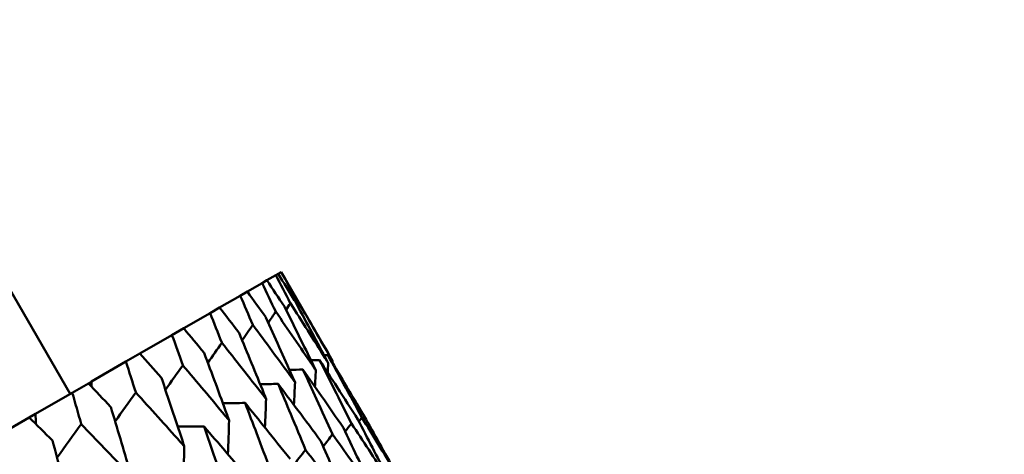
# Model space of a CAD drawing. Header units: millimetres. Extents: x 188 to 1913, y 148 to 2839.
# Tile 142 of 211: x 802.56 to 810.64, y 238.83 to 242.39. Entities that reach past the tile are written whole.
import ezdxf

# ---------------------------------------------------------------- set-up
doc = ezdxf.new("R2010")
doc.units = ezdxf.units.MM
doc.header["$LTSCALE"] = 10
doc.layers.add('Widoczne (ISO)', color=7, linetype='Continuous', lineweight=50)

msp = doc.modelspace()

# ---------------------------------------------------------------- linework, layer by layer
at = {"layer": 'Widoczne (ISO)'}
for p, q in [((804.5893, 240.2541), (804.6623, 240.2963)), ((804.6819, 240.3076), (804.6623, 240.2963)), ((804.6819, 240.3076), (804.7063, 240.3217)), ((804.707, 240.3221), (804.7063, 240.3217)), ((804.707, 240.3221), (805.1271, 239.5944)), ((804.4288, 240.1615), (804.5501, 240.2315)), ((804.5893, 240.2541), (804.5501, 240.2315)), ((802.4749, 240.1881), (802.9749, 239.3221)), ((804.4288, 240.1615), (804.3702, 240.1277)), ((804.201, 240.03), (804.3702, 240.1277)), ((803.9069, 239.8601), (804.1233, 239.9851)), ((804.201, 240.03), (804.1233, 239.9851)), ((803.9069, 239.8601), (803.8103, 239.8044)), ((803.5475, 239.6527), (803.8103, 239.8044)), ((803.5475, 239.6527), (803.4325, 239.5863)), ((803.1501, 239.4232), (803.4325, 239.5863)), ((803.1244, 239.4084), (802.9914, 239.3316)), ((803.1244, 239.4084), (803.1501, 239.4232)), ((802.6906, 239.1579), (802.9914, 239.3316)), ((802.6392, 239.1282), (802.4887, 239.0414)), ((802.6392, 239.1282), (802.6906, 239.1579))]:
    msp.add_line(p, q, dxfattribs=at)
msp.add_circle((805.9027, 198.2511), 50, dxfattribs=at)
for points, knots in [([(804.6623, 240.2963), (804.7022, 240.2201), (804.7419, 240.1439), (804.7817, 240.0671), (804.782, 240.0666), (804.7822, 240.0662)], [0, 0, 0, 0, 0.02969567, 0.02969567, 0.02988021, 0.02988021, 0.02988021, 0.02988021]), ([(804.818, 240.0868), (804.8177, 240.0873), (804.8174, 240.0877), (804.7722, 240.1614), (804.7272, 240.2346), (804.6819, 240.3076)], [0.02951568, 0.02951568, 0.02951568, 0.02951568, 0.02969929, 0.02969929, 0.05939589, 0.05939589, 0.05939589, 0.05939589]), ([(804.7063, 240.3217), (804.7488, 240.2471), (804.7912, 240.1724), (804.8338, 240.0971), (804.834, 240.0967), (804.8343, 240.0962)], [0, 0, 0, 0, 0.02969567, 0.02969567, 0.02988021, 0.02988021, 0.02988021, 0.02988021]), ([(804.5501, 240.2315), (804.5874, 240.1539), (804.6244, 240.0761), (804.6616, 239.9977), (804.6618, 239.9972), (804.662, 239.9968)], [0, 0, 0, 0, 0.02969567, 0.02969567, 0.02988021, 0.02988021, 0.02988021, 0.02988021]), ([(804.7334, 240.038), (804.7331, 240.0384), (804.7328, 240.0389), (804.6849, 240.111), (804.6372, 240.1826), (804.5893, 240.2541)], [0.02951568, 0.02951568, 0.02951568, 0.02951568, 0.02969929, 0.02969929, 0.05939589, 0.05939589, 0.05939589, 0.05939589]), ([(804.5809, 239.9499), (804.5806, 239.9503), (804.5803, 239.9508), (804.5297, 240.0214), (804.4793, 240.0915), (804.4288, 240.1615)], [0.02951568, 0.02951568, 0.02951568, 0.02951568, 0.02969929, 0.02969929, 0.05939589, 0.05939589, 0.05939589, 0.05939589]), ([(804.3702, 240.1277), (804.4048, 240.0485), (804.4393, 239.9692), (804.4737, 239.8893), (804.474, 239.8888), (804.4742, 239.8883)], [0, 0, 0, 0, 0.02969567, 0.02969567, 0.02988021, 0.02988021, 0.02988021, 0.02988021]), ([(804.7822, 240.0662), (804.8778, 239.9166), (804.9727, 239.7666), (805.0756, 239.6024), (805.0843, 239.5885), (805.093, 239.5746)], [0.0297954, 0.0297954, 0.0297954, 0.0297954, 0.09092493, 0.09092493, 0.09655955, 0.09655955, 0.09655955, 0.09655955]), ([(805.093, 239.5746), (805.0854, 239.589), (805.0777, 239.6033), (804.9867, 239.7744), (804.9027, 239.9308), (804.818, 240.0868)], [0.0853813, 0.0853813, 0.0853813, 0.0853813, 0.09097809, 0.09097809, 0.15214536, 0.15214536, 0.15214536, 0.15214536]), ([(804.8343, 240.0962), (804.9244, 239.9435), (805.0138, 239.7903), (805.1108, 239.6227), (805.119, 239.6085), (805.1271, 239.5944)], [0.0297954, 0.0297954, 0.0297954, 0.0297954, 0.09092493, 0.09092493, 0.09655955, 0.09655955, 0.09655955, 0.09655955]), ([(804.1233, 239.9851), (804.1553, 239.9044), (804.1871, 239.8236), (804.219, 239.7422), (804.2192, 239.7417), (804.2194, 239.7412)], [0, 0, 0, 0, 0.02969567, 0.02969567, 0.02988021, 0.02988021, 0.02988021, 0.02988021]), ([(804.361, 239.823), (804.3607, 239.8234), (804.3604, 239.8238), (804.3072, 239.8929), (804.2542, 239.9615), (804.201, 240.03)], [0.02951568, 0.02951568, 0.02951568, 0.02951568, 0.02969929, 0.02969929, 0.05939589, 0.05939589, 0.05939589, 0.05939589]), ([(804.662, 239.9968), (804.763, 239.8503), (804.8633, 239.7035), (804.9722, 239.5427), (804.9814, 239.5291), (804.9906, 239.5155)], [0.0297954, 0.0297954, 0.0297954, 0.0297954, 0.09092493, 0.09092493, 0.09655955, 0.09655955, 0.09655955, 0.09655955]), ([(804.9906, 239.5155), (804.9835, 239.5301), (804.9763, 239.5448), (804.8912, 239.7193), (804.8127, 239.8788), (804.7334, 240.038)], [0.0853813, 0.0853813, 0.0853813, 0.0853813, 0.09097809, 0.09097809, 0.15214536, 0.15214536, 0.15214536, 0.15214536]), ([(804.4742, 239.8883), (804.5805, 239.7449), (804.6862, 239.6012), (804.801, 239.4438), (804.8107, 239.4305), (804.8204, 239.4172)], [0.0297954, 0.0297954, 0.0297954, 0.0297954, 0.09092493, 0.09092493, 0.09655955, 0.09655955, 0.09655955, 0.09655955]), ([(804.8204, 239.4172), (804.8137, 239.4322), (804.8071, 239.4471), (804.7279, 239.625), (804.6547, 239.7877), (804.5809, 239.9499)], [0.0853813, 0.0853813, 0.0853813, 0.0853813, 0.09097809, 0.09097809, 0.15214536, 0.15214536, 0.15214536, 0.15214536]), ([(804.0747, 239.6576), (804.0743, 239.6581), (804.074, 239.6585), (804.0182, 239.7261), (803.9626, 239.7931), (803.9069, 239.8601)], [0.02951568, 0.02951568, 0.02951568, 0.02951568, 0.02969929, 0.02969929, 0.05939589, 0.05939589, 0.05939589, 0.05939589]), ([(804.583, 239.2802), (804.5769, 239.2954), (804.5707, 239.3106), (804.4973, 239.4919), (804.4295, 239.6576), (804.361, 239.823)], [0.0853813, 0.0853813, 0.0853813, 0.0853813, 0.09097809, 0.09097809, 0.15214536, 0.15214536, 0.15214536, 0.15214536]), ([(803.8103, 239.8044), (803.8397, 239.7222), (803.869, 239.6399), (803.8983, 239.5571), (803.8985, 239.5565), (803.8987, 239.556)], [0, 0, 0, 0, 0.02969567, 0.02969567, 0.02988021, 0.02988021, 0.02988021, 0.02988021]), ([(804.2194, 239.7412), (804.331, 239.6009), (804.4421, 239.4602), (804.5627, 239.3062), (804.5728, 239.2932), (804.583, 239.2802)], [0.0297954, 0.0297954, 0.0297954, 0.0297954, 0.09092493, 0.09092493, 0.09655955, 0.09655955, 0.09655955, 0.09655955]), ([(803.723, 239.4546), (803.7226, 239.455), (803.7223, 239.4554), (803.6639, 239.5215), (803.6058, 239.5871), (803.5475, 239.6527)], [0.02951568, 0.02951568, 0.02951568, 0.02951568, 0.02969929, 0.02969929, 0.05939589, 0.05939589, 0.05939589, 0.05939589]), ([(804.2794, 239.1049), (804.2738, 239.1204), (804.2681, 239.1359), (804.2005, 239.3205), (804.1379, 239.4893), (804.0747, 239.6576)], [0.0853813, 0.0853813, 0.0853813, 0.0853813, 0.09097809, 0.09097809, 0.15214536, 0.15214536, 0.15214536, 0.15214536]), ([(803.4325, 239.5863), (803.4594, 239.5026), (803.4862, 239.4189), (803.513, 239.3346), (803.5131, 239.3341), (803.5133, 239.3335)], [0, 0, 0, 0, 0.02969567, 0.02969567, 0.02988021, 0.02988021, 0.02988021, 0.02988021]), ([(805.3368, 239.1108), (805.2803, 239.1993), (805.2236, 239.2876), (805.1185, 239.4506), (805.07, 239.5253), (805.0214, 239.5999)], [0.02528165, 0.02528165, 0.02528165, 0.02528165, 0.06150593, 0.06150593, 0.09223152, 0.09223152, 0.09223152, 0.09223152]), ([(805.0214, 239.5999), (805.0617, 239.5206), (805.1019, 239.4411), (805.189, 239.2677), (805.2359, 239.1737), (805.2826, 239.0795)], [0.03078053, 0.03078053, 0.03078053, 0.03078053, 0.06149921, 0.06149921, 0.09773041, 0.09773041, 0.09773041, 0.09773041]), ([(805.3871, 239.1398), (805.3339, 239.2302), (805.2804, 239.3204), (805.1813, 239.4869), (805.1356, 239.5632), (805.0898, 239.6394)], [0.02528165, 0.02528165, 0.02528165, 0.02528165, 0.06150593, 0.06150593, 0.09223152, 0.09223152, 0.09223152, 0.09223152]), ([(805.0898, 239.6394), (805.1328, 239.5616), (805.1757, 239.4837), (805.2689, 239.3138), (805.319, 239.2216), (805.369, 239.1294)], [0.03078053, 0.03078053, 0.03078053, 0.03078053, 0.06149921, 0.06149921, 0.09773041, 0.09773041, 0.09773041, 0.09773041]), ([(803.8987, 239.556), (804.0156, 239.4188), (804.1318, 239.2811), (804.2581, 239.1304), (804.2688, 239.1177), (804.2794, 239.1049)], [0.0297954, 0.0297954, 0.0297954, 0.0297954, 0.09092493, 0.09092493, 0.09655955, 0.09655955, 0.09655955, 0.09655955]), ([(805.2183, 239.0424), (805.1587, 239.129), (805.0987, 239.2155), (804.9876, 239.3751), (804.9364, 239.4482), (804.8851, 239.5212)], [0.02528165, 0.02528165, 0.02528165, 0.02528165, 0.06150593, 0.06150593, 0.09223152, 0.09223152, 0.09223152, 0.09223152]), ([(804.8851, 239.5212), (804.9226, 239.4403), (804.96, 239.3592), (805.0412, 239.1823), (805.0849, 239.0864), (805.1284, 238.9904)], [0.03078053, 0.03078053, 0.03078053, 0.03078053, 0.06149921, 0.06149921, 0.09773041, 0.09773041, 0.09773041, 0.09773041]), ([(803.3073, 239.2146), (803.3069, 239.215), (803.3066, 239.2154), (803.2457, 239.2801), (803.1851, 239.3443), (803.1244, 239.4084)], [0.02951568, 0.02951568, 0.02951568, 0.02951568, 0.02969929, 0.02969929, 0.05939589, 0.05939589, 0.05939589, 0.05939589]), ([(803.9108, 238.8921), (803.9057, 238.9079), (803.9005, 238.9236), (803.8384, 239.1115), (803.781, 239.2832), (803.723, 239.4546)], [0.0853813, 0.0853813, 0.0853813, 0.0853813, 0.09097809, 0.09097809, 0.15214536, 0.15214536, 0.15214536, 0.15214536]), ([(805.0322, 238.9349), (804.9693, 239.0197), (804.9062, 239.1043), (804.7891, 239.2605), (804.7352, 239.332), (804.6812, 239.4035)], [0.02528165, 0.02528165, 0.02528165, 0.02528165, 0.06150593, 0.06150593, 0.09223152, 0.09223152, 0.09223152, 0.09223152]), ([(804.6812, 239.4035), (804.716, 239.321), (804.7507, 239.2383), (804.826, 239.058), (804.8665, 238.9603), (804.9068, 238.8625)], [0.03078053, 0.03078053, 0.03078053, 0.03078053, 0.06149921, 0.06149921, 0.09773041, 0.09773041, 0.09773041, 0.09773041]), ([(802.9914, 239.3316), (803.0159, 239.2466), (803.0402, 239.1614), (803.0645, 239.0757), (803.0647, 239.0751), (803.0648, 239.0746)], [0, 0, 0, 0, 0.02969567, 0.02969567, 0.02988021, 0.02988021, 0.02988021, 0.02988021]), ([(803.5133, 239.3335), (803.6353, 239.1992), (803.7567, 239.0645), (803.8886, 238.917), (803.8997, 238.9046), (803.9108, 238.8921)], [0.0297954, 0.0297954, 0.0297954, 0.0297954, 0.09092493, 0.09092493, 0.09655955, 0.09655955, 0.09655955, 0.09655955]), ([(804.7792, 238.7888), (804.7131, 238.8718), (804.6468, 238.9546), (804.5239, 239.1073), (804.4673, 239.1774), (804.4106, 239.2473)], [0.02528165, 0.02528165, 0.02528165, 0.02528165, 0.06150593, 0.06150593, 0.09223152, 0.09223152, 0.09223152, 0.09223152]), ([(804.4106, 239.2473), (804.4427, 239.1632), (804.4747, 239.079), (804.5442, 238.8954), (804.5815, 238.7958), (804.6187, 238.6962)], [0.03078053, 0.03078053, 0.03078053, 0.03078053, 0.06149921, 0.06149921, 0.09773041, 0.09773041, 0.09773041, 0.09773041]), ([(803.4787, 238.6426), (803.474, 238.6586), (803.4692, 238.6747), (803.4127, 238.8657), (803.3603, 239.0403), (803.3073, 239.2146)], [0.0853813, 0.0853813, 0.0853813, 0.0853813, 0.09097809, 0.09097809, 0.15214536, 0.15214536, 0.15214536, 0.15214536]), ([(802.8293, 238.9386), (802.829, 238.939), (802.8286, 238.9394), (802.7653, 239.0027), (802.7023, 239.0655), (802.6392, 239.1282)], [0.02951568, 0.02951568, 0.02951568, 0.02951568, 0.02969929, 0.02969929, 0.05939589, 0.05939589, 0.05939589, 0.05939589]), ([(805.6058, 238.5878), (805.5948, 238.6094), (805.5838, 238.631), (805.4948, 238.8056), (805.4161, 238.9584), (805.3368, 239.1108)], [0.0806421, 0.0806421, 0.0806421, 0.0806421, 0.08897282, 0.08897282, 0.14811965, 0.14811965, 0.14811965, 0.14811965]), ([(805.369, 239.1294), (805.4588, 238.9831), (805.548, 238.8366), (805.6491, 238.6689), (805.6616, 238.6481), (805.6741, 238.6273)], [0.02983351, 0.02983351, 0.02983351, 0.02983351, 0.0889495, 0.0889495, 0.09731113, 0.09731113, 0.09731113, 0.09731113]), ([(805.6741, 238.6273), (805.6624, 238.6484), (805.6507, 238.6696), (805.5556, 238.8408), (805.4716, 238.9905), (805.3871, 239.1398)], [0.0806421, 0.0806421, 0.0806421, 0.0806421, 0.08897282, 0.08897282, 0.14811965, 0.14811965, 0.14811965, 0.14811965]), ([(803.0648, 239.0746), (803.1918, 238.9432), (803.3182, 238.8113), (803.4555, 238.667), (803.4671, 238.6548), (803.4787, 238.6426)], [0.0297954, 0.0297954, 0.0297954, 0.0297954, 0.09092493, 0.09092493, 0.09655955, 0.09655955, 0.09655955, 0.09655955]), ([(804.4602, 238.6047), (804.391, 238.6858), (804.3216, 238.7668), (804.1929, 238.9163), (804.1337, 238.9847), (804.0743, 239.0531)], [0.02528165, 0.02528165, 0.02528165, 0.02528165, 0.06150593, 0.06150593, 0.09223152, 0.09223152, 0.09223152, 0.09223152]), ([(804.0743, 239.0531), (804.1039, 238.9675), (804.1332, 238.8819), (804.197, 238.6949), (804.2312, 238.5936), (804.2653, 238.4922)], [0.03078053, 0.03078053, 0.03078053, 0.03078053, 0.06149921, 0.06149921, 0.09773041, 0.09773041, 0.09773041, 0.09773041]), ([(805.4694, 238.5091), (805.4592, 238.5311), (805.4489, 238.5531), (805.3658, 238.7312), (805.2924, 238.887), (805.2183, 239.0424)], [0.0806421, 0.0806421, 0.0806421, 0.0806421, 0.08897282, 0.08897282, 0.14811965, 0.14811965, 0.14811965, 0.14811965]), ([(805.2826, 239.0795), (805.3777, 238.9363), (805.4722, 238.7928), (805.5793, 238.6285), (805.5925, 238.6082), (805.6058, 238.5878)], [0.02983351, 0.02983351, 0.02983351, 0.02983351, 0.0889495, 0.0889495, 0.09731113, 0.09731113, 0.09731113, 0.09731113]), ([(802.9847, 238.3574), (802.9804, 238.3737), (802.9761, 238.39), (802.9249, 238.584), (802.8774, 238.7615), (802.8293, 238.9386)], [0.0853813, 0.0853813, 0.0853813, 0.0853813, 0.09097809, 0.09097809, 0.15214536, 0.15214536, 0.15214536, 0.15214536]), ([(805.2655, 238.3914), (805.256, 238.4138), (805.2465, 238.4362), (805.1693, 238.6177), (805.1011, 238.7765), (805.0322, 238.9349)], [0.0806421, 0.0806421, 0.0806421, 0.0806421, 0.08897282, 0.08897282, 0.14811965, 0.14811965, 0.14811965, 0.14811965]), ([(805.1284, 238.9904), (805.2286, 238.8503), (805.3283, 238.7098), (805.4414, 238.549), (805.4554, 238.529), (805.4694, 238.5091)], [0.02983351, 0.02983351, 0.02983351, 0.02983351, 0.0889495, 0.0889495, 0.09731113, 0.09731113, 0.09731113, 0.09731113]), ([(804.9068, 238.8625), (805.0122, 238.7253), (805.1171, 238.5878), (805.2361, 238.4304), (805.2508, 238.4109), (805.2655, 238.3914)], [0.02983351, 0.02983351, 0.02983351, 0.02983351, 0.0889495, 0.0889495, 0.09731113, 0.09731113, 0.09731113, 0.09731113])]:
    msp.add_open_spline(points, degree=3, knots=knots, dxfattribs=at)
for points in [[(804.7464, 240.0119), (804.7584, 240.03), (804.7703, 240.0481), (804.7822, 240.0662)], [(804.8227, 240.0781), (804.8266, 240.0841), (804.8304, 240.0902), (804.8343, 240.0962)], [(804.6008, 239.9062), (804.6212, 239.9364), (804.6416, 239.9666), (804.662, 239.9968)], [(804.3865, 239.7613), (804.4158, 239.8036), (804.445, 239.8459), (804.4742, 239.8883)], [(804.1047, 239.5775), (804.1429, 239.6321), (804.1812, 239.6866), (804.2194, 239.7412)], [(805.0214, 239.5999), (804.9977, 239.5995), (804.9739, 239.599), (804.9501, 239.5985)], [(805.0898, 239.6394), (805.0795, 239.6392), (805.0692, 239.6389), (805.0589, 239.6387)], [(805.093, 239.5746), (805.0915, 239.5486), (805.0901, 239.5226), (805.0886, 239.4966)], [(805.1271, 239.5944), (805.1269, 239.5891), (805.1266, 239.5839), (805.1263, 239.5786)], [(803.7564, 239.3556), (803.8038, 239.4224), (803.8513, 239.4892), (803.8987, 239.556)], [(804.8851, 239.5212), (804.8483, 239.5206), (804.8116, 239.52), (804.7749, 239.5193)], [(804.9906, 239.5155), (804.9882, 239.4707), (804.9858, 239.4258), (804.9834, 239.381)], [(803.1501, 239.4232), (803.1502, 239.4091), (803.1502, 239.3951), (803.1503, 239.381)], [(804.6812, 239.4035), (804.632, 239.4029), (804.5829, 239.4023), (804.5338, 239.4017)], [(804.8204, 239.4172), (804.8173, 239.3552), (804.8143, 239.2931), (804.8112, 239.231)], [(803.3433, 239.096), (803.3999, 239.1752), (803.4566, 239.2544), (803.5133, 239.3335)], [(804.4106, 239.2473), (804.3496, 239.247), (804.2886, 239.2466), (804.2276, 239.2463)], [(804.583, 239.2802), (804.5797, 239.2023), (804.5764, 239.1243), (804.5729, 239.0464)], [(802.6906, 239.1579), (802.6912, 239.1305), (802.6917, 239.103), (802.6921, 239.0756)], [(804.2794, 239.1049), (804.2763, 239.0123), (804.273, 238.9197), (804.2697, 238.8271)], [(805.3444, 239.0962), (805.3526, 239.1072), (805.3608, 239.1183), (805.369, 239.1294)], [(802.8669, 238.7998), (802.9329, 238.8914), (802.9988, 238.983), (803.0648, 239.0746)], [(804.0743, 239.0531), (804.002, 239.0534), (803.9297, 239.0537), (803.8573, 239.0539)], [(805.2323, 239.0131), (805.2491, 239.0353), (805.2659, 239.0574), (805.2826, 239.0795)], [(805.0514, 238.8909), (805.077, 238.9241), (805.1027, 238.9573), (805.1284, 238.9904)], [(803.9108, 238.8921), (803.9083, 238.7858), (803.9056, 238.6795), (803.9028, 238.5732)], [(804.8025, 238.7297), (804.8372, 238.774), (804.872, 238.8182), (804.9068, 238.8625)]]:
    msp.add_open_spline(points, degree=3, dxfattribs=at)

doc.saveas('drawing.dxf')
